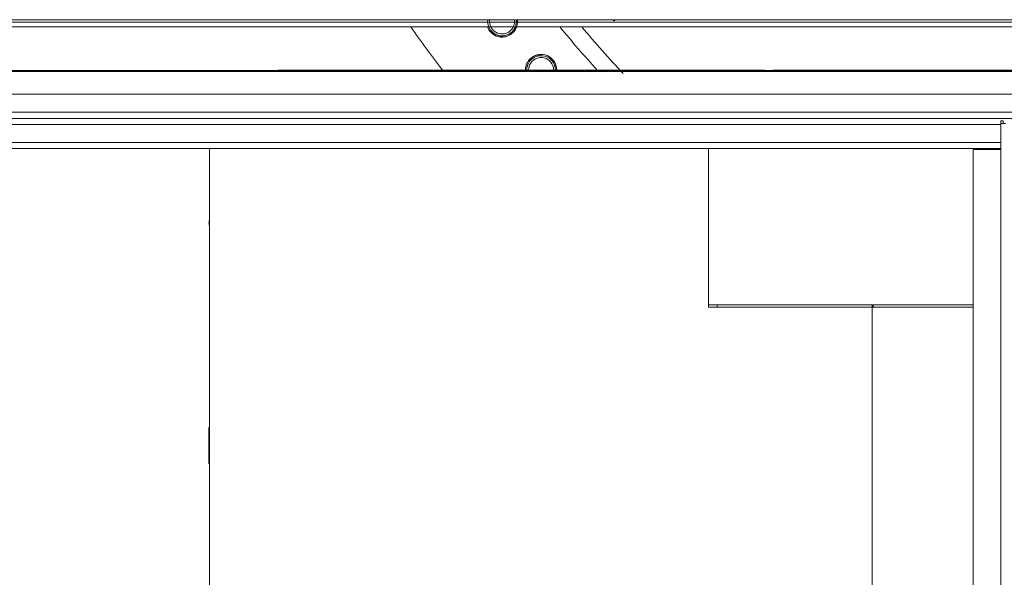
# Model space of a CAD drawing. Extents: x 0 to 59450, y 0 to 42050.
# Tile 142 of 256: x 32830 to 33649, y 6773 to 7237. Entities that reach past the tile are written whole.
import ezdxf

# ---------------------------------------------------------------- set-up
doc = ezdxf.new("R2010")
doc.units = 0
doc.header["$LTSCALE"] = 20
doc.header["$MEASUREMENT"] = 0
doc.layers.get('0').update_dxf_attribs({"linetype": 'CONTINUOUS'})

msp = doc.modelspace()

# ---------------------------------------------------------------- linework, layer by layer
at = {"color": 3, "linetype": 'Continuous', "lineweight": 13}
for p, q in [((29012.289, 7236.774), (34371.934, 7236.774)), ((35115.547, 7234.774), (32315.615, 7234.774)), ((33323.736, 7236.774), (33324.248, 7235.863)), ((33324.248, 7235.863), (33325.866, 7236.774)), ((32315.615, 7230.774), (35115.547, 7230.774)), ((32685.89, 7194.498), (33947.848, 7194.498)), ((33947.074, 7193.724), (32685.89, 7193.724)), ((33045.204, 7194.505), (33045.205, 7194.509)), ((33045.359, 7194.505), (33045.359, 7194.774)), ((33045.364, 7194.774), (33049.31, 7194.774)), ((33049.311, 7194.773), (33049.308, 7194.773)), ((33445.325, 7194.774), (33049.31, 7194.774)), ((33444.88, 7194.505), (33444.895, 7194.523)), ((33445.325, 7194.774), (33447.836, 7194.774)), ((33445.325, 7194.774), (33445.325, 7194.505)), ((33447.834, 7194.774), (33449.124, 7194.774)), ((33447.834, 7194.774), (33447.834, 7194.505)), ((33449.124, 7194.504), (33449.124, 7194.774)), ((33457.124, 7194.774), (33457.557, 7194.774)), ((33457.124, 7194.504), (33457.124, 7194.774)), ((33457.557, 7194.774), (33459.557, 7194.774)), ((33457.557, 7194.504), (33457.557, 7194.774)), ((33933.124, 7194.774), (33459.557, 7194.774)), ((33459.557, 7194.774), (33459.557, 7194.504)), ((32706.45, 7174.798), (33928.148, 7174.798)), ((33913.385, 7160.035), (32685.89, 7160.035)), ((32685.89, 7154.774), (33908.124, 7154.774)), ((33646.124, 7149.774), (32685.89, 7149.774)), ((33646.124, 7152.774), (33648.124, 7152.774)), ((33646.124, 7150.39), (33646.124, 7152.774)), ((33650.124, 7150.39), (33646.124, 7150.39)), ((33646.124, 7150.39), (33646.124, 6364.157)), ((33648.124, 7152.774), (33648.124, 7150.39)), ((33646.124, 7134.774), (32685.89, 7134.774)), ((32685.89, 7129.774), (33646.124, 7129.774)), ((32988.124, 7129.774), (32988.124, 6384.689)), ((33403.124, 7129.774), (33403.124, 6997.774)), ((33623.124, 7128.974), (33623.124, 7113.223)), ((33627.124, 7128.974), (33623.124, 7128.974)), ((33646.124, 7128.974), (33627.124, 7128.974)), ((33623.123, 7113.222), (33623.123, 7113.215)), ((33623.124, 7108.326), (33623.124, 7113.222)), ((33623.124, 7113.192), (33623.124, 7113.184)), ((33623.124, 7113.169), (33623.124, 7113.161)), ((33623.129, 7108.546), (33623.128, 7108.538)), ((33623.129, 7112.999), (33623.129, 7112.991)), ((33623.129, 7112.991), (33623.129, 7112.983)), ((33623.129, 7112.983), (33623.13, 7112.975)), ((33623.13, 7108.57), (33623.129, 7108.562)), ((33623.129, 7108.562), (33623.129, 7108.554)), ((33623.129, 7108.554), (33623.129, 7108.546)), ((33623.13, 7112.975), (33623.13, 7112.966)), ((33623.13, 7112.966), (33623.131, 7112.958)), ((33623.131, 7108.587), (33623.13, 7108.579)), ((33623.13, 7108.579), (33623.13, 7108.57)), ((33623.131, 7112.958), (33623.131, 7112.95)), ((33623.131, 7112.95), (33623.131, 7112.941)), ((33623.131, 7112.941), (33623.132, 7112.933)), ((33623.132, 7108.612), (33623.131, 7108.604)), ((33623.131, 7108.604), (33623.131, 7108.595)), ((33623.131, 7108.595), (33623.131, 7108.587)), ((33623.132, 7112.933), (33623.132, 7112.924)), ((33623.132, 7112.924), (33623.133, 7112.916)), ((33623.133, 7108.629), (33623.132, 7108.62)), ((33623.132, 7108.62), (33623.132, 7108.612)), ((33623.133, 7112.916), (33623.133, 7112.907)), ((33623.133, 7112.907), (33623.134, 7112.899)), ((33623.134, 7108.654), (33623.133, 7108.646)), ((33623.133, 7108.646), (33623.133, 7108.637)), ((33623.133, 7108.637), (33623.133, 7108.629)), ((33623.134, 7112.899), (33623.134, 7112.891)), ((33623.134, 7112.891), (33623.135, 7112.882)), ((33623.135, 7108.671), (33623.134, 7108.662)), ((33623.134, 7108.662), (33623.134, 7108.654)), ((33623.135, 7112.882), (33623.135, 7112.874)), ((33623.135, 7112.874), (33623.135, 7112.865)), ((33623.135, 7112.865), (33623.136, 7112.856)), ((33623.136, 7108.688), (33623.135, 7108.679)), ((33623.135, 7108.679), (33623.135, 7108.671)), ((33623.136, 7112.856), (33623.136, 7112.848)), ((33623.136, 7112.848), (33623.137, 7112.839)), ((33623.137, 7108.705), (33623.136, 7108.697)), ((33623.136, 7108.697), (33623.136, 7108.688)), ((33623.137, 7112.839), (33623.137, 7112.831)), ((33623.137, 7112.831), (33623.138, 7112.822)), ((33623.138, 7108.722), (33623.137, 7108.714)), ((33623.137, 7108.714), (33623.137, 7108.705)), ((33623.138, 7112.822), (33623.139, 7112.813)), ((33623.139, 7108.74), (33623.138, 7108.731)), ((33623.138, 7108.731), (33623.138, 7108.722)), ((33623.139, 7112.813), (33623.139, 7112.805)), ((33623.139, 7112.805), (33623.14, 7112.796)), ((33623.14, 7108.757), (33623.139, 7108.748)), ((33623.139, 7108.748), (33623.139, 7108.74)), ((33623.14, 7112.796), (33623.14, 7112.787)), ((33623.14, 7112.787), (33623.141, 7112.778)), ((33623.141, 7108.766), (33623.14, 7108.757)), ((33623.141, 7112.778), (33623.141, 7112.77)), ((33623.141, 7112.77), (33623.142, 7112.761)), ((33623.142, 7108.783), (33623.141, 7108.774)), ((33623.141, 7108.774), (33623.141, 7108.766)), ((33623.142, 7112.761), (33623.142, 7112.752)), ((33623.142, 7112.752), (33623.143, 7112.743)), ((33623.143, 7108.801), (33623.142, 7108.792)), ((33623.142, 7108.792), (33623.142, 7108.783)), ((33623.143, 7112.743), (33623.144, 7112.735)), ((33623.144, 7108.818), (33623.143, 7108.809)), ((33623.143, 7108.809), (33623.143, 7108.801)), ((33623.144, 7112.735), (33623.144, 7112.726)), ((33623.144, 7112.726), (33623.145, 7112.717)), ((33623.145, 7108.827), (33623.144, 7108.818)), ((33623.145, 7112.717), (33623.145, 7112.708)), ((33623.145, 7112.708), (33623.146, 7112.699)), ((33623.146, 7108.845), (33623.145, 7108.836)), ((33623.145, 7108.836), (33623.145, 7108.827)), ((33623.146, 7112.699), (33623.147, 7112.69)), ((33623.147, 7108.854), (33623.146, 7108.845)), ((33623.147, 7112.69), (33623.147, 7112.681)), ((33623.147, 7112.681), (33623.148, 7112.672)), ((33623.148, 7108.872), (33623.147, 7108.863)), ((33623.147, 7108.863), (33623.147, 7108.854)), ((33623.148, 7112.672), (33623.149, 7112.663)), ((33623.149, 7108.89), (33623.148, 7108.881)), ((33623.148, 7108.881), (33623.148, 7108.872)), ((33623.149, 7112.663), (33623.149, 7112.654)), ((33623.149, 7112.654), (33623.15, 7112.645)), ((33623.15, 7108.899), (33623.149, 7108.89)), ((33623.15, 7112.645), (33623.151, 7112.636)), ((33623.151, 7108.917), (33623.15, 7108.908)), ((33623.15, 7108.908), (33623.15, 7108.899)), ((33623.151, 7112.636), (33623.151, 7112.627)), ((33623.151, 7112.627), (33623.152, 7112.618)), ((33623.152, 7108.926), (33623.151, 7108.917)), ((33623.152, 7112.618), (33623.153, 7112.609)), ((33623.153, 7108.944), (33623.152, 7108.935)), ((33623.152, 7108.935), (33623.152, 7108.926)), ((33623.153, 7112.609), (33623.153, 7112.6)), ((33623.153, 7112.6), (33623.154, 7112.591)), ((33623.154, 7108.953), (33623.153, 7108.944)), ((33623.154, 7112.591), (33623.155, 7112.582)), ((33623.155, 7108.972), (33623.154, 7108.962)), ((33623.154, 7108.962), (33623.154, 7108.953)), ((33623.155, 7112.582), (33623.155, 7112.572)), ((33623.155, 7112.572), (33623.156, 7112.563)), ((33623.156, 7108.981), (33623.155, 7108.972)), ((33623.156, 7112.563), (33623.157, 7112.554)), ((33623.157, 7108.99), (33623.156, 7108.981)), ((33623.157, 7112.554), (33623.157, 7112.545)), ((33623.157, 7112.545), (33623.158, 7112.536)), ((33623.158, 7109.008), (33623.157, 7108.999)), ((33623.157, 7108.999), (33623.157, 7108.99)), ((33623.158, 7112.536), (33623.159, 7112.526)), ((33623.159, 7109.018), (33623.158, 7109.008)), ((33623.159, 7112.526), (33623.16, 7112.517)), ((33623.16, 7109.036), (33623.159, 7109.027)), ((33623.159, 7109.027), (33623.159, 7109.018)), ((33623.16, 7112.517), (33623.16, 7112.508)), ((33623.16, 7112.508), (33623.161, 7112.498)), ((33623.161, 7109.046), (33623.16, 7109.036)), ((33623.161, 7112.498), (33623.162, 7112.489)), ((33623.162, 7109.055), (33623.161, 7109.046)), ((33623.162, 7112.489), (33623.163, 7112.48)), ((33623.163, 7109.074), (33623.162, 7109.064)), ((33623.162, 7109.064), (33623.162, 7109.055)), ((33623.163, 7112.48), (33623.163, 7112.47)), ((33623.163, 7112.47), (33623.164, 7112.461)), ((33623.164, 7109.083), (33623.163, 7109.074)), ((33623.164, 7112.461), (33623.165, 7112.451)), ((33623.165, 7109.093), (33623.164, 7109.083)), ((33623.165, 7112.451), (33623.166, 7112.442)), ((33623.166, 7109.112), (33623.165, 7109.102)), ((33623.165, 7109.102), (33623.165, 7109.093)), ((33623.166, 7112.442), (33623.166, 7112.433)), ((33623.166, 7112.433), (33623.167, 7112.423)), ((33623.167, 7109.121), (33623.166, 7109.112)), ((33623.167, 7112.423), (33623.168, 7112.414)), ((33623.168, 7109.13), (33623.167, 7109.121)), ((33623.168, 7112.414), (33623.169, 7112.404)), ((33623.169, 7109.149), (33623.168, 7109.14)), ((33623.168, 7109.14), (33623.168, 7109.13)), ((33623.169, 7112.404), (33623.169, 7112.395)), ((33623.169, 7112.395), (33623.17, 7112.385)), ((33623.17, 7109.159), (33623.169, 7109.149)), ((33623.17, 7112.385), (33623.171, 7112.375)), ((33623.171, 7109.169), (33623.17, 7109.159)), ((33623.171, 7112.375), (33623.172, 7112.366)), ((33623.172, 7109.188), (33623.171, 7109.178)), ((33623.171, 7109.178), (33623.171, 7109.169)), ((33623.172, 7112.366), (33623.172, 7112.356)), ((33623.172, 7112.356), (33623.173, 7112.347)), ((33623.173, 7109.197), (33623.172, 7109.188)), ((33623.173, 7112.347), (33623.174, 7112.337)), ((33623.174, 7109.207), (33623.173, 7109.197)), ((33623.174, 7112.337), (33623.175, 7112.328)), ((33623.175, 7109.226), (33623.174, 7109.216)), ((33623.174, 7109.216), (33623.174, 7109.207)), ((33623.175, 7112.328), (33623.175, 7112.318)), ((33623.175, 7112.318), (33623.176, 7112.308)), ((33623.176, 7109.235), (33623.175, 7109.226)), ((33623.176, 7112.308), (33623.177, 7112.299)), ((33623.177, 7109.245), (33623.176, 7109.235)), ((33623.177, 7112.299), (33623.178, 7112.289)), ((33623.178, 7109.264), (33623.177, 7109.255)), ((33623.177, 7109.255), (33623.177, 7109.245)), ((33623.178, 7112.289), (33623.178, 7112.279)), ((33623.178, 7112.279), (33623.179, 7112.27)), ((33623.179, 7109.274), (33623.178, 7109.264)), ((33623.179, 7112.27), (33623.18, 7112.26)), ((33623.18, 7109.284), (33623.179, 7109.274)), ((33623.18, 7112.26), (33623.181, 7112.25)), ((33623.181, 7109.303), (33623.18, 7109.293)), ((33623.18, 7109.293), (33623.18, 7109.284)), ((33623.181, 7112.25), (33623.182, 7112.241)), ((33623.182, 7109.313), (33623.181, 7109.303)), ((33623.182, 7112.241), (33623.182, 7112.231)), ((33623.182, 7112.231), (33623.183, 7112.221)), ((33623.183, 7109.322), (33623.182, 7109.313)), ((33623.183, 7112.221), (33623.184, 7112.211)), ((33623.184, 7109.332), (33623.183, 7109.322)), ((33623.184, 7112.211), (33623.185, 7112.202)), ((33623.185, 7109.351), (33623.184, 7109.342)), ((33623.184, 7109.342), (33623.184, 7109.332)), ((33623.185, 7112.202), (33623.185, 7112.192)), ((33623.185, 7112.192), (33623.186, 7112.182)), ((33623.186, 7109.361), (33623.185, 7109.351)), ((33623.186, 7112.182), (33623.187, 7112.172)), ((33623.187, 7109.371), (33623.186, 7109.361)), ((33623.187, 7112.172), (33623.188, 7112.163)), ((33623.188, 7109.39), (33623.187, 7109.381)), ((33623.187, 7109.381), (33623.187, 7109.371)), ((33623.188, 7112.163), (33623.188, 7112.153)), ((33623.188, 7112.153), (33623.189, 7112.143)), ((33623.189, 7109.4), (33623.188, 7109.39)), ((33623.189, 7112.143), (33623.19, 7112.133)), ((33623.19, 7109.41), (33623.189, 7109.4)), ((33623.19, 7112.133), (33623.191, 7112.123)), ((33623.191, 7109.43), (33623.19, 7109.42)), ((33623.19, 7109.42), (33623.19, 7109.41)), ((33623.191, 7112.123), (33623.192, 7112.114)), ((33623.192, 7109.44), (33623.191, 7109.43)), ((33623.192, 7112.114), (33623.192, 7112.104)), ((33623.192, 7112.104), (33623.193, 7112.094)), ((33623.193, 7109.449), (33623.192, 7109.44)), ((33623.193, 7112.094), (33623.194, 7112.084)), ((33623.194, 7109.469), (33623.193, 7109.459)), ((33623.193, 7109.459), (33623.193, 7109.449)), ((33623.194, 7112.084), (33623.195, 7112.074)), ((33623.195, 7109.479), (33623.194, 7109.469)), ((33623.195, 7112.074), (33623.195, 7112.064)), ((33623.195, 7112.064), (33623.196, 7112.054)), ((33623.196, 7109.489), (33623.195, 7109.479)), ((33623.196, 7112.054), (33623.197, 7112.044)), ((33623.197, 7109.499), (33623.196, 7109.489)), ((33623.197, 7112.044), (33623.198, 7112.034)), ((33623.198, 7109.519), (33623.197, 7109.509)), ((33623.197, 7109.509), (33623.197, 7109.499)), ((33623.198, 7112.034), (33623.198, 7112.025)), ((33623.198, 7112.025), (33623.199, 7112.015)), ((33623.199, 7109.528), (33623.198, 7109.519)), ((33623.199, 7112.015), (33623.2, 7112.005)), ((33623.2, 7109.548), (33623.199, 7109.538)), ((33623.199, 7109.538), (33623.199, 7109.528)), ((33623.2, 7112.005), (33623.201, 7111.995)), ((33623.201, 7109.558), (33623.2, 7109.548)), ((33623.201, 7111.995), (33623.201, 7111.985)), ((33623.201, 7111.985), (33623.202, 7111.975)), ((33623.202, 7109.568), (33623.201, 7109.558)), ((33623.202, 7111.975), (33623.203, 7111.965)), ((33623.203, 7109.588), (33623.202, 7109.578)), ((33623.202, 7109.578), (33623.202, 7109.568)), ((33623.203, 7111.965), (33623.203, 7111.955)), ((33623.203, 7111.955), (33623.204, 7111.945)), ((33623.204, 7109.598), (33623.203, 7109.588)), ((33623.204, 7111.945), (33623.205, 7111.935)), ((33623.205, 7109.608), (33623.204, 7109.598)), ((33623.205, 7111.935), (33623.206, 7111.925)), ((33623.206, 7109.628), (33623.205, 7109.618)), ((33623.205, 7109.618), (33623.205, 7109.608)), ((33623.206, 7111.925), (33623.206, 7111.915)), ((33623.206, 7111.915), (33623.207, 7111.905)), ((33623.207, 7109.638), (33623.206, 7109.628)), ((33623.207, 7111.905), (33623.208, 7111.895)), ((33623.208, 7109.659), (33623.207, 7109.648)), ((33623.207, 7109.648), (33623.207, 7109.638)), ((33623.208, 7111.895), (33623.208, 7111.884)), ((33623.208, 7111.884), (33623.209, 7111.874)), ((33623.209, 7109.669), (33623.208, 7109.659)), ((33623.209, 7111.874), (33623.21, 7111.864)), ((33623.21, 7109.679), (33623.209, 7109.669)), ((33623.21, 7111.864), (33623.211, 7111.854)), ((33623.211, 7109.699), (33623.21, 7109.689)), ((33623.21, 7109.689), (33623.21, 7109.679)), ((33623.211, 7111.854), (33623.211, 7111.844)), ((33623.211, 7111.844), (33623.212, 7111.834)), ((33623.212, 7109.709), (33623.211, 7109.699)), ((33623.212, 7111.834), (33623.213, 7111.824)), ((33623.213, 7109.729), (33623.212, 7109.719)), ((33623.212, 7109.719), (33623.212, 7109.709)), ((33623.213, 7111.824), (33623.213, 7111.814)), ((33623.213, 7111.814), (33623.214, 7111.804)), ((33623.214, 7109.739), (33623.213, 7109.729)), ((33623.214, 7111.804), (33623.215, 7111.793)), ((33623.215, 7109.76), (33623.214, 7109.75)), ((33623.214, 7109.75), (33623.214, 7109.739)), ((33623.215, 7111.793), (33623.215, 7111.783)), ((33623.215, 7111.783), (33623.216, 7111.773)), ((33623.216, 7109.77), (33623.215, 7109.76)), ((33623.216, 7111.773), (33623.217, 7111.763)), ((33623.217, 7109.79), (33623.216, 7109.78)), ((33623.216, 7109.78), (33623.216, 7109.77)), ((33623.217, 7111.763), (33623.217, 7111.753)), ((33623.217, 7111.753), (33623.218, 7111.742)), ((33623.218, 7109.801), (33623.217, 7109.79)), ((33623.218, 7111.742), (33623.219, 7111.732)), ((33623.219, 7109.821), (33623.218, 7109.811)), ((33623.218, 7109.811), (33623.218, 7109.801)), ((33623.219, 7111.732), (33623.219, 7111.722)), ((33623.219, 7111.722), (33623.22, 7111.712)), ((33623.22, 7109.831), (33623.219, 7109.821)), ((33623.22, 7111.712), (33623.221, 7111.701)), ((33623.221, 7109.852), (33623.22, 7109.842)), ((33623.22, 7109.842), (33623.22, 7109.831)), ((33623.221, 7111.701), (33623.221, 7111.691)), ((33623.221, 7111.691), (33623.222, 7111.681)), ((33623.222, 7109.862), (33623.221, 7109.852)), ((33623.222, 7111.681), (33623.222, 7111.671)), ((33623.222, 7111.671), (33623.223, 7111.66)), ((33623.223, 7109.883), (33623.222, 7109.873)), ((33623.222, 7109.873), (33623.222, 7109.862)), ((33623.223, 7111.66), (33623.224, 7111.65)), ((33623.224, 7109.904), (33623.223, 7109.893)), ((33623.223, 7109.893), (33623.223, 7109.883)), ((33623.224, 7111.65), (33623.224, 7111.64)), ((33623.224, 7111.64), (33623.225, 7111.629)), ((33623.225, 7109.914), (33623.224, 7109.904)), ((33623.225, 7111.629), (33623.225, 7111.619)), ((33623.225, 7111.619), (33623.226, 7111.609)), ((33623.226, 7109.935), (33623.225, 7109.924)), ((33623.225, 7109.924), (33623.225, 7109.914)), ((33623.226, 7111.609), (33623.227, 7111.598)), ((33623.227, 7109.955), (33623.226, 7109.945)), ((33623.226, 7109.945), (33623.226, 7109.935)), ((33623.227, 7111.598), (33623.227, 7111.588)), ((33623.227, 7111.588), (33623.228, 7111.577)), ((33623.228, 7109.966), (33623.227, 7109.955)), ((33623.228, 7111.577), (33623.228, 7111.567)), ((33623.228, 7111.567), (33623.229, 7111.557)), ((33623.229, 7109.987), (33623.228, 7109.976)), ((33623.228, 7109.976), (33623.228, 7109.966)), ((33623.229, 7111.557), (33623.229, 7111.546)), ((33623.229, 7111.546), (33623.23, 7111.536)), ((33623.23, 7110.008), (33623.229, 7109.997)), ((33623.229, 7109.997), (33623.229, 7109.987)), ((33623.23, 7111.536), (33623.231, 7111.525)), ((33623.231, 7110.029), (33623.23, 7110.018)), ((33623.23, 7110.018), (33623.23, 7110.008)), ((33623.231, 7111.525), (33623.231, 7111.515)), ((33623.231, 7111.515), (33623.232, 7111.504)), ((33623.232, 7110.049), (33623.231, 7110.039)), ((33623.231, 7110.039), (33623.231, 7110.029)), ((33623.232, 7111.504), (33623.232, 7111.494)), ((33623.232, 7111.494), (33623.233, 7111.483)), ((33623.233, 7110.071), (33623.232, 7110.06)), ((33623.232, 7110.06), (33623.232, 7110.049)), ((33623.233, 7111.483), (33623.233, 7111.473)), ((33623.233, 7111.473), (33623.234, 7111.462)), ((33623.234, 7110.081), (33623.233, 7110.071)), ((33623.234, 7111.462), (33623.234, 7111.452)), ((33623.234, 7111.452), (33623.235, 7111.441)), ((33623.235, 7110.102), (33623.234, 7110.092)), ((33623.234, 7110.092), (33623.234, 7110.081)), ((33623.235, 7111.441), (33623.235, 7111.431)), ((33623.235, 7111.431), (33623.236, 7111.42)), ((33623.236, 7110.123), (33623.235, 7110.113)), ((33623.235, 7110.113), (33623.235, 7110.102)), ((33623.236, 7111.42), (33623.236, 7111.41)), ((33623.236, 7111.41), (33623.237, 7111.399)), ((33623.237, 7110.155), (33623.236, 7110.145)), ((33623.236, 7110.145), (33623.236, 7110.134)), ((33623.236, 7110.134), (33623.236, 7110.123)), ((33623.237, 7111.399), (33623.237, 7111.389)), ((33623.237, 7111.389), (33623.238, 7111.378)), ((33623.238, 7110.176), (33623.237, 7110.166)), ((33623.237, 7110.166), (33623.237, 7110.155)), ((33623.238, 7111.378), (33623.238, 7111.367)), ((33623.238, 7111.367), (33623.238, 7111.357)), ((33623.238, 7111.357), (33623.239, 7111.346)), ((33623.239, 7110.198), (33623.238, 7110.187)), ((33623.238, 7110.187), (33623.238, 7110.176)), ((33623.239, 7111.346), (33623.239, 7111.336)), ((33623.239, 7111.336), (33623.24, 7111.325)), ((33623.24, 7110.219), (33623.239, 7110.208)), ((33623.239, 7110.208), (33623.239, 7110.198)), ((33623.24, 7111.325), (33623.24, 7111.314)), ((33623.24, 7111.314), (33623.241, 7111.304)), ((33623.241, 7110.251), (33623.24, 7110.24)), ((33623.24, 7110.24), (33623.24, 7110.229)), ((33623.24, 7110.229), (33623.24, 7110.219)), ((33623.241, 7111.304), (33623.241, 7111.293)), ((33623.241, 7111.293), (33623.241, 7111.282)), ((33623.241, 7111.282), (33623.242, 7111.272)), ((33623.242, 7110.272), (33623.241, 7110.261)), ((33623.241, 7110.261), (33623.241, 7110.251)), ((33623.242, 7111.272), (33623.242, 7111.261)), ((33623.242, 7111.261), (33623.242, 7111.25)), ((33623.242, 7111.25), (33623.243, 7111.24)), ((33623.243, 7110.304), (33623.242, 7110.293)), ((33623.242, 7110.293), (33623.242, 7110.283)), ((33623.242, 7110.283), (33623.242, 7110.272)), ((33623.243, 7111.24), (33623.243, 7111.229)), ((33623.243, 7111.229), (33623.244, 7111.218)), ((33623.244, 7110.336), (33623.243, 7110.325)), ((33623.243, 7110.325), (33623.243, 7110.314)), ((33623.243, 7110.314), (33623.243, 7110.304)), ((33623.244, 7111.218), (33623.244, 7111.208)), ((33623.244, 7111.208), (33623.244, 7111.197)), ((33623.244, 7111.197), (33623.245, 7111.186)), ((33623.245, 7110.367), (33623.244, 7110.357)), ((33623.244, 7110.357), (33623.244, 7110.346)), ((33623.244, 7110.346), (33623.244, 7110.336)), ((33623.245, 7111.186), (33623.245, 7111.176)), ((33623.245, 7111.176), (33623.245, 7111.165)), ((33623.245, 7111.165), (33623.245, 7111.154)), ((33623.245, 7111.154), (33623.246, 7111.144)), ((33623.246, 7110.399), (33623.245, 7110.389)), ((33623.245, 7110.389), (33623.245, 7110.378)), ((33623.245, 7110.378), (33623.245, 7110.367)), ((33623.246, 7111.144), (33623.246, 7111.133)), ((33623.246, 7111.133), (33623.246, 7111.123)), ((33623.246, 7111.123), (33623.247, 7111.112)), ((33623.247, 7110.442), (33623.246, 7110.431)), ((33623.246, 7110.431), (33623.246, 7110.421)), ((33623.246, 7110.421), (33623.246, 7110.41)), ((33623.246, 7110.41), (33623.246, 7110.399)), ((33623.247, 7111.112), (33623.247, 7111.101)), ((33623.247, 7111.101), (33623.247, 7111.091)), ((33623.247, 7111.091), (33623.247, 7111.08)), ((33623.247, 7111.08), (33623.248, 7111.069)), ((33623.248, 7110.484), (33623.247, 7110.474)), ((33623.247, 7110.474), (33623.247, 7110.463)), ((33623.247, 7110.463), (33623.247, 7110.452)), ((33623.247, 7110.452), (33623.247, 7110.442)), ((33623.248, 7111.069), (33623.248, 7111.059)), ((33623.248, 7111.059), (33623.248, 7111.048)), ((33623.248, 7111.048), (33623.248, 7111.037)), ((33623.248, 7111.037), (33623.248, 7111.027)), ((33623.248, 7111.027), (33623.249, 7111.016)), ((33623.249, 7110.537), (33623.248, 7110.527)), ((33623.248, 7110.527), (33623.248, 7110.516)), ((33623.248, 7110.516), (33623.248, 7110.506)), ((33623.248, 7110.506), (33623.248, 7110.495)), ((33623.248, 7110.495), (33623.248, 7110.484)), ((33623.249, 7111.016), (33623.249, 7111.005)), ((33623.249, 7111.005), (33623.249, 7110.995)), ((33623.249, 7110.995), (33623.249, 7110.984)), ((33623.249, 7110.984), (33623.249, 7110.973)), ((33623.249, 7110.973), (33623.249, 7110.963)), ((33623.249, 7110.963), (33623.25, 7110.952)), ((33623.25, 7110.591), (33623.249, 7110.58)), ((33623.249, 7110.58), (33623.249, 7110.569)), ((33623.249, 7110.569), (33623.249, 7110.559)), ((33623.249, 7110.559), (33623.249, 7110.548)), ((33623.249, 7110.548), (33623.249, 7110.537)), ((33623.25, 7110.952), (33623.25, 7110.942)), ((33623.25, 7110.942), (33623.25, 7110.931)), ((33623.25, 7110.931), (33623.25, 7110.92)), ((33623.25, 7110.92), (33623.25, 7110.91)), ((33623.25, 7110.91), (33623.25, 7110.899)), ((33623.25, 7110.899), (33623.25, 7110.888)), ((33623.25, 7110.888), (33623.25, 7110.878)), ((33623.25, 7110.878), (33623.25, 7110.867)), ((33623.25, 7110.867), (33623.25, 7110.856)), ((33623.25, 7110.856), (33623.251, 7110.846)), ((33623.251, 7110.697), (33623.25, 7110.686)), ((33623.25, 7110.686), (33623.25, 7110.676)), ((33623.25, 7110.676), (33623.25, 7110.665)), ((33623.25, 7110.665), (33623.25, 7110.654)), ((33623.25, 7110.654), (33623.25, 7110.644)), ((33623.25, 7110.644), (33623.25, 7110.633)), ((33623.25, 7110.633), (33623.25, 7110.622)), ((33623.25, 7110.622), (33623.25, 7110.612)), ((33623.25, 7110.612), (33623.25, 7110.601)), ((33623.25, 7110.601), (33623.25, 7110.591)), ((33623.251, 7110.846), (33623.251, 7110.835)), ((33623.251, 7110.835), (33623.251, 7110.825)), ((33623.251, 7110.825), (33623.251, 7110.814)), ((33623.251, 7110.814), (33623.251, 7110.803)), ((33623.251, 7110.803), (33623.251, 7110.793)), ((33623.251, 7110.793), (33623.251, 7110.782)), ((33623.251, 7110.782), (33623.251, 7110.771)), ((33623.251, 7110.771), (33623.251, 7110.761)), ((33623.251, 7110.761), (33623.251, 7110.75)), ((33623.251, 7110.75), (33623.251, 7110.739)), ((33623.251, 7110.739), (33623.251, 7110.729)), ((33623.251, 7110.729), (33623.251, 7110.718)), ((33623.251, 7110.718), (33623.251, 7110.708)), ((33623.251, 7110.708), (33623.251, 7110.697)), ((33623.124, 7108.401), (33623.124, 7108.394)), ((33623.124, 7108.394), (33623.124, 7108.386)), ((33623.124, 7108.386), (33623.124, 7108.378)), ((33623.124, 7108.378), (33623.124, 7108.37)), ((33623.124, 7108.37), (33623.124, 7108.364)), ((33623.124, 7108.324), (33623.124, 6406.223)), ((33623.128, 7108.538), (33623.128, 7108.529)), ((33403.124, 6999.774), (33403.605, 6999.774)), ((33403.124, 6997.774), (33410.22, 6997.774)), ((33405.907, 6999.774), (33403.605, 6999.774)), ((33405.907, 6999.774), (33623.123, 6999.774)), ((33410.22, 6999.774), (33410.22, 6997.774)), ((33539.124, 6997.774), (33410.22, 6997.774)), ((33539.124, 6997.774), (33539.124, 6999.774)), ((33539.124, 6999.635), (33539.192, 6999.774)), ((33540.658, 6998.309), (33539.124, 6998.309)), ((33539.124, 6997.774), (33539.124, 6384.772)), ((33539.124, 6997.774), (33623.124, 6997.774)), ((33539.535, 6999.774), (33539.562, 6999.714)), ((32988.124, 6897.774), (32987.624, 6897.774)), ((32987.624, 6897.774), (32987.624, 6867.774)), ((32987.624, 6867.774), (32988.125, 6867.774))]:
    msp.add_line(p, q, dxfattribs=at)
for centre, radius, start, end in [((33231.365, 7235.319), 11.98, 173.02739, 307.24138), ((33231.365, 7235.319), 10.4, 171.96155, 307.24138), ((33231.366, 7235.317), 13, 217.24138, 366.43241), ((33231.365, 7235.319), 10.4, 307.24138, 368.03845), ((33231.365, 7235.319), 12, 307.24138, 366.96094), ((33231.365, 7235.319), 12.9, 318.78516, 366.47313), ((33993.624, 7814.774), 1021.5, 214.86943, 217.36933), ((33231.366, 7235.317), 13, 200.45719, 217.24138), ((33231.365, 7235.319), 12.9, 200.63289, 288.80317), ((33231.365, 7235.319), 12, 202.25983, 307.24138), ((33231.365, 7235.319), 11.98, 307.24138, 337.70101), ((33993.624, 7814.774), 922.5, 219.27642, 222.22832), ((33993.624, 7814.774), 908.5, 220.00226, 223.27427), ((33263.855, 7194.899), 13, 359.4463, 540.5537), ((33263.854, 7194.901), 12, 40.344828, 180.60941), ((33263.854, 7194.901), 11.98, 40.344828, 180.61043), ((33263.854, 7194.901), 12.9, 97.52136, 143.81358), ((33263.854, 7194.901), 10.4, 40.344828, 180.70317), ((33263.854, 7194.901), 12.9, 40.344828, 57.54965), ((33263.854, 7194.901), 10.4, 359.29683, 400.34483), ((33263.854, 7194.901), 11.98, 359.38957, 400.34483), ((33263.854, 7194.901), 12, 359.39059, 400.34483), ((33263.854, 7194.901), 12.9, 359.43311, 400.34483), ((33047.242, 7193.91), 2.123, 163.515101, 163.629616), ((33047.2, 7193.921), 2.08, 163.360293, 163.476144), ((33047.164, 7193.934), 2.041, 163.281334, 163.398845), ((33047.119, 7193.947), 1.995, 163.161839, 163.281251), ((33047.076, 7193.96), 1.95, 163.040697, 163.162005), ((33047.036, 7193.972), 1.907, 162.917901, 163.041048), ((33046.995, 7193.985), 1.865, 162.793332, 162.918427), ((33046.959, 7193.997), 1.827, 162.708974, 162.836049), ((33046.916, 7194.01), 1.782, 162.538865, 162.667926), ((33046.879, 7194.021), 1.743, 162.408923, 162.53994), ((33046.845, 7194.034), 1.707, 162.320851, 162.453994), ((33046.802, 7194.046), 1.662, 162.143169, 162.278571), ((33046.76, 7194.058), 1.619, 161.962013, 162.099707), ((33046.73, 7194.069), 1.587, 161.86966, 162.009396), ((33046.692, 7194.08), 1.547, 161.683172, 161.825119), ((33046.659, 7194.091), 1.513, 161.540628, 161.684729), ((33046.622, 7194.102), 1.474, 161.347514, 161.493946), ((33046.594, 7194.113), 1.443, 161.248926, 161.397671), ((33046.557, 7194.124), 1.405, 161.049839, 161.201061), ((33046.526, 7194.135), 1.373, 160.897568, 161.051219), ((33046.495, 7194.146), 1.34, 160.742872, 160.899112), ((33046.462, 7194.156), 1.305, 160.533328, 160.692103), ((33046.432, 7194.167), 1.273, 160.372885, 160.534379), ((33046.403, 7194.177), 1.242, 160.209936, 160.374106), ((33046.374, 7194.188), 1.211, 160.044336, 160.211312), ((33046.347, 7194.198), 1.183, 159.87615, 160.045813), ((33046.316, 7194.208), 1.15, 159.648026, 159.820579), ((33046.29, 7194.217), 1.123, 159.473356, 159.648733), ((33046.264, 7194.227), 1.094, 159.295676, 159.47418), ((33046.237, 7194.237), 1.066, 159.115041, 159.296729), ((33046.211, 7194.247), 1.038, 158.931322, 159.116371), ((33046.183, 7194.257), 1.008, 158.682177, 158.87051), ((33046.158, 7194.267), 0.982, 158.491109, 158.682952), ((33046.137, 7194.276), 0.959, 158.361369, 158.556679), ((33046.108, 7194.286), 0.928, 158.033042, 158.232045), ((33046.088, 7194.295), 0.906, 157.897981, 158.100623), ((33046.065, 7194.304), 0.881, 157.693259, 157.899784), ((33046.04, 7194.313), 0.855, 157.415389, 157.625742), ((33046.018, 7194.349), 0.821, 158.922189, 159.136626), ((33045.998, 7194.331), 0.809, 156.984998, 157.203463), ((33045.977, 7194.34), 0.786, 156.763893, 156.986659), ((33045.954, 7194.348), 0.762, 156.463609, 156.690616), ((33045.937, 7194.357), 0.742, 156.309526, 156.541062), ((33045.915, 7194.366), 0.72, 155.998022, 156.234028), ((33045.896, 7194.374), 0.699, 155.758626, 155.999407), ((33045.878, 7194.382), 0.679, 155.514802, 155.760292), ((33045.86, 7194.39), 0.659, 155.266234, 155.516761), ((33045.843, 7194.398), 0.64, 155.012998, 155.268493), ((33045.824, 7194.406), 0.619, 154.668471, 154.929281), ((33045.81, 7194.414), 0.603, 154.491599, 154.757654), ((33045.791, 7194.443), 0.574, 156.029904, 156.301571), ((33045.775, 7194.43), 0.566, 153.858052, 154.135257), ((33045.76, 7194.437), 0.548, 153.577022, 153.860156), ((33045.743, 7194.444), 0.53, 153.194643, 153.48363), ((33045.731, 7194.452), 0.516, 152.997951, 153.293206), ((33045.715, 7194.459), 0.498, 152.59984, 152.901281), ((33045.703, 7194.466), 0.484, 152.394966, 152.703038), ((33045.688, 7194.473), 0.468, 151.980218, 152.294844), ((33045.674, 7194.48), 0.453, 151.660594, 151.982226), ((33045.662, 7194.487), 0.439, 151.334374, 151.662907), ((33045.648, 7194.511), 0.415, 152.95097, 153.286996), ((33045.637, 7194.5), 0.411, 150.660611, 151.004161), ((33045.626, 7194.507), 0.397, 150.312673, 150.66433), ((33045.613, 7194.514), 0.382, 149.838466, 150.198255), ((33045.601, 7194.52), 0.369, 149.472521, 149.84098), ((33045.591, 7194.527), 0.357, 149.098638, 149.475707), ((33045.58, 7194.533), 0.345, 148.716252, 149.102528), ((33045.57, 7194.539), 0.333, 148.32544, 148.720881), ((33045.559, 7194.545), 0.32, 147.791998, 148.197236), ((33045.551, 7194.565), 0.303, 149.723926, 150.138908), ((33045.54, 7194.557), 0.298, 146.958754, 147.384163), ((33045.533, 7194.563), 0.289, 146.670769, 147.106548), ((33045.523, 7194.568), 0.277, 146.086495, 146.533369), ((33045.515, 7194.574), 0.268, 145.635104, 146.093017), ((33045.505, 7194.579), 0.257, 145.018352, 145.488075), ((33045.499, 7194.585), 0.249, 144.699837, 145.18131), ((33045.492, 7194.59), 0.239, 144.215299, 144.709345), ((33045.483, 7194.595), 0.23, 143.553517, 144.060069), ((33045.477, 7194.611), 0.215, 145.397978, 145.917914), ((33045.47, 7194.605), 0.213, 142.516937, 143.050182), ((33045.464, 7194.61), 0.205, 141.97945, 142.526939), ((33045.458, 7194.615), 0.198, 141.429015, 141.99066), ((33045.452, 7194.62), 0.19, 140.864706, 141.441502), ((33045.445, 7194.624), 0.182, 140.093389, 140.685234), ((33045.44, 7194.629), 0.175, 139.495862, 140.10381), ((33045.436, 7194.633), 0.169, 139.086737, 139.710674), ((33045.43, 7194.637), 0.162, 138.255819, 138.89685), ((33045.425, 7194.641), 0.155, 137.397316, 138.055305), ((33045.421, 7194.654), 0.144, 139.42558, 140.101703), ((33045.417, 7194.649), 0.144, 136.276281, 136.970385), ((33045.412, 7194.653), 0.138, 135.350683, 136.063956), ((33045.408, 7194.657), 0.133, 134.633892, 135.366108), ((33045.406, 7194.661), 0.128, 134.142258, 134.894811), ((33045.402, 7194.664), 0.123, 133.144801, 133.917597), ((33045.398, 7194.668), 0.117, 132.113539, 132.907355), ((33045.395, 7194.671), 0.114, 131.580226, 132.3942), ((33045.392, 7194.674), 0.109, 130.497058, 131.331708), ((33045.39, 7194.677), 0.106, 129.937616, 130.791457), ((33045.387, 7194.68), 0.101, 128.7998, 129.674935), ((33045.385, 7194.689), 0.0929, 130.367023, 131.263144), ((33045.383, 7194.686), 0.0943, 127.016661, 127.935699), ((33045.38, 7194.688), 0.0906, 125.783116, 126.724561), ((33045.378, 7194.691), 0.0872, 124.82826, 125.794165), ((33045.377, 7194.694), 0.0845, 124.175375, 125.165262), ((33045.374, 7194.696), 0.0807, 122.515889, 123.531845), ((33045.373, 7194.699), 0.0781, 121.82668, 122.868207), ((33045.371, 7194.701), 0.075, 120.429164, 121.498348), ((33045.37, 7194.709), 0.0681, 121.923059, 123.019327), ((33045.368, 7194.706), 0.0697, 118.248007, 119.37358), ((33045.367, 7194.708), 0.067, 116.746697, 117.901086), ((33045.366, 7194.71), 0.0649, 115.972606, 117.157496), ((33045.365, 7194.717), 0.0582, 116.373073, 117.587388), ((33045.363, 7194.714), 0.0601, 112.80508, 114.052306), ((33045.363, 7194.716), 0.0582, 111.97945, 113.26028), ((33045.362, 7194.722), 0.0521, 112.038379, 113.34921), ((33045.361, 7194.719), 0.0547, 109.046922, 110.381667), ((33045.361, 7194.725), 0.0486, 109.293034, 110.67318), ((33045.36, 7194.724), 0.0498, 105.978145, 107.420343), ((33045.36, 7194.728), 0.0458, 105.981409, 107.41708), ((33045.36, 7194.722), 0.0516, 102.901221, 104.270761), ((33045.359, 7194.731), 0.042, 103.018282, 104.563452), ((33045.357, 7194.736), 0.0371, 99.90622, 101.793989), ((33045.358, 7194.73), 0.0436, 99.066665, 100.533033), ((33045.357, 7194.738), 0.0353, 94.651192, 96.769993), ((33045.356, 7194.744), 0.0288, 91.122943, 94.902632), ((33045.359, 7194.698), 0.0756, 90.885181, 92.780498), ((33051.216, 7193.346), 2.49, 152.017492, 152.273609), ((33049.82, 7194.089), 0.908, 151.532901, 152.067301), ((33049.887, 7194.055), 0.983, 151.348158, 151.665844), ((33051.721, 7193.055), 3.072, 151.306792, 151.38458), ((33050.039, 7193.955), 1.165, 150.171607, 150.399893), ((33049.832, 7194.086), 0.92, 150.508911, 150.813813), ((33049.948, 7194.032), 1.047, 150.815828, 151.074963), ((33050.007, 7193.99), 1.119, 150.167003, 150.404497), ((33049.934, 7194.036), 1.034, 150.157148, 150.414352), ((33049.894, 7194.04), 0.997, 148.902235, 149.170252), ((33049.897, 7194.061), 0.989, 149.781441, 150.047264), ((33049.886, 7194.045), 0.987, 148.389775, 148.656546), ((33049.869, 7194.079), 0.955, 149.334504, 149.606085), ((33049.851, 7194.07), 0.945, 147.990416, 148.266055), ((33049.837, 7194.079), 0.928, 147.720778, 147.999209), ((33049.824, 7194.108), 0.902, 148.60725, 148.888959), ((33049.811, 7194.098), 0.896, 147.307372, 147.592621), ((33049.796, 7194.108), 0.878, 147.027022, 147.315894), ((33049.782, 7194.137), 0.851, 147.848482, 148.140751), ((33049.769, 7194.127), 0.846, 146.525704, 146.821716), ((33049.757, 7194.136), 0.83, 146.306366, 146.606197), ((33049.742, 7194.146), 0.813, 146.010502, 146.314404), ((33049.73, 7194.155), 0.797, 145.7851, 146.093083), ((33049.717, 7194.165), 0.78, 145.481129, 145.7933), ((33049.703, 7194.174), 0.765, 145.172511, 145.488715), ((33049.694, 7194.183), 0.751, 145.015279, 145.335743), ((33049.679, 7194.192), 0.734, 144.620069, 144.944745), ((33049.669, 7194.201), 0.72, 144.378271, 144.707362), ((33049.658, 7194.21), 0.707, 144.133666, 144.467092), ((33049.646, 7194.202), 0.702, 142.684323, 143.022303), ((33049.636, 7194.228), 0.679, 143.552153, 143.894608), ((33049.625, 7194.236), 0.664, 143.212816, 143.559972), ((33049.615, 7194.228), 0.661, 141.825381, 142.177154), ((33049.604, 7194.253), 0.638, 142.605251, 142.961868), ((33049.594, 7194.261), 0.624, 142.250719, 142.612096), ((33049.585, 7194.254), 0.622, 140.841824, 141.2082), ((33049.576, 7194.278), 0.6, 141.706777, 142.07807), ((33049.566, 7194.271), 0.597, 140.193288, 140.569807), ((33049.556, 7194.294), 0.574, 140.962228, 141.343981), ((33049.548, 7194.287), 0.572, 139.526522, 139.913752), ((33049.538, 7194.295), 0.56, 139.137584, 139.530234), ((33049.53, 7194.318), 0.539, 139.9953, 140.393558), ((33049.522, 7194.311), 0.537, 138.441264, 138.844992), ((33049.514, 7194.319), 0.526, 138.136331, 138.545988), ((33049.505, 7194.327), 0.514, 137.725004, 138.140782), ((33049.497, 7194.348), 0.494, 138.469771, 138.891473), ((33049.491, 7194.342), 0.494, 136.989008, 137.416188), ((33049.483, 7194.349), 0.483, 136.559573, 136.992516), ((33049.477, 7194.356), 0.474, 136.232402, 136.670857), ((33049.47, 7194.363), 0.464, 135.790658, 136.235308), ((33049.462, 7194.37), 0.454, 135.341744, 135.792788), ((33049.455, 7194.377), 0.444, 134.885601, 135.343124), ((33049.449, 7194.383), 0.435, 134.4225, 134.885809), ((33049.444, 7194.39), 0.426, 134.069401, 134.538867), ((33049.438, 7194.396), 0.418, 133.593317, 134.068405), ((33049.432, 7194.402), 0.409, 133.109192, 133.590729), ((33049.426, 7194.409), 0.4, 132.617196, 133.105439), ((33049.421, 7194.404), 0.401, 131.124998, 131.620215), ((33049.414, 7194.421), 0.383, 131.609444, 132.111236), ((33049.41, 7194.427), 0.376, 131.222282, 131.731082), ((33049.405, 7194.433), 0.368, 130.700189, 131.215772), ((33049.401, 7194.439), 0.361, 130.302148, 130.824903), ((33049.395, 7194.445), 0.353, 129.630805, 130.160442), ((33049.391, 7194.451), 0.346, 129.220062, 129.756983), ((33049.386, 7194.446), 0.347, 127.572498, 128.116418), ((33049.382, 7194.462), 0.331, 128.103567, 128.654881), ((33049.378, 7194.467), 0.325, 127.53226, 128.090665), ((33049.375, 7194.472), 0.319, 127.096882, 127.662773), ((33049.371, 7194.467), 0.32, 125.438318, 126.011382), ((33049.367, 7194.482), 0.306, 125.913816, 126.494439), ((33049.363, 7194.487), 0.3, 125.308736, 125.896591), ((33049.361, 7194.482), 0.302, 123.797244, 124.392712), ((33049.357, 7194.497), 0.288, 124.226602, 124.829342), ((33049.354, 7194.501), 0.283, 123.595909, 124.206292), ((33049.351, 7194.497), 0.285, 121.933632, 122.551303), ((33049.348, 7194.51), 0.272, 122.306584, 122.931902), ((33049.346, 7194.514), 0.267, 121.812523, 122.445119), ((33049.343, 7194.51), 0.27, 120.155065, 120.795284), ((33049.341, 7194.523), 0.258, 120.471214, 121.118671), ((33049.339, 7194.527), 0.253, 119.957416, 120.612441), ((33049.336, 7194.522), 0.256, 118.140219, 118.802416), ((33049.335, 7194.534), 0.244, 118.563863, 119.233532), ((33049.333, 7194.529), 0.248, 116.927522, 117.604242), ((33049.331, 7194.542), 0.236, 117.312494, 117.996583), ((33049.329, 7194.537), 0.24, 115.510007, 116.201078), ((33049.328, 7194.549), 0.228, 115.847504, 116.546868), ((33049.326, 7194.544), 0.231, 114.238927, 114.947484), ((33049.325, 7194.556), 0.22, 114.532448, 115.250152), ((33049.322, 7194.552), 0.223, 112.755417, 113.482092), ((33049.321, 7194.563), 0.212, 112.996565, 113.732124), ((33049.32, 7194.559), 0.216, 111.429288, 112.173531), ((33049.319, 7194.57), 0.205, 111.622311, 112.375106), ((33049.317, 7194.565), 0.209, 109.885134, 110.64626), ((33049.317, 7194.568), 0.206, 109.297101, 110.066377), ((33049.315, 7194.579), 0.196, 109.207136, 109.984324), ((33049.314, 7194.574), 0.2, 107.711329, 108.496196), ((33049.314, 7194.577), 0.197, 106.907676, 107.699965), ((33049.313, 7194.586), 0.187, 106.71912, 107.518544), ((33049.313, 7194.582), 0.192, 105.484024, 106.290313), ((33049.312, 7194.584), 0.19, 104.662082, 105.474895), ((33049.311, 7194.593), 0.181, 104.37915, 105.198205), ((33049.311, 7194.588), 0.186, 102.999907, 103.824808), ((33049.31, 7194.59), 0.184, 102.160237, 102.990693), ((33049.31, 7194.591), 0.182, 101.315305, 102.150864), ((33049.31, 7194.593), 0.181, 100.465343, 101.305712), ((33049.31, 7194.594), 0.179, 99.824321, 100.668996), ((33049.31, 7194.602), 0.171, 99.335035, 100.183727), ((33049.309, 7194.597), 0.177, 97.889053, 98.741198), ((33049.309, 7194.598), 0.176, 97.23915, 98.094459), ((33049.309, 7194.598), 0.175, 96.370376, 97.228267), ((33049.309, 7194.599), 0.174, 95.498581, 96.35881), ((33049.309, 7194.6), 0.174, 94.624402, 95.486224), ((33049.309, 7194.6), 0.173, 93.748041, 94.611099), ((33049.309, 7194.594), 0.179, 92.747842, 93.611819), ((33049.31, 7194.601), 0.172, 92.210011, 93.075079), ((33049.309, 7194.601), 0.172, 91.110198, 91.974214), ((33049.309, 7194.6), 0.173, 90.230453, 91.091698), ((33445.849, 7193.733), 1.238, 139.294859, 140.363519), ((33445.786, 7193.781), 1.159, 137.966407, 139.085839), ((33445.734, 7193.828), 1.089, 136.795602, 137.961058), ((33445.693, 7193.866), 1.033, 135.577783, 136.778812), ((33445.651, 7193.906), 0.976, 134.301564, 135.545443), ((33445.614, 7193.939), 0.926, 132.777958, 134.064653), ((33445.578, 7193.981), 0.871, 131.593417, 132.927338), ((33445.546, 7194.015), 0.824, 130.138119, 131.515912), ((33445.517, 7194.045), 0.782, 128.497222, 129.924379), ((33445.49, 7194.08), 0.739, 127.098566, 128.572026), ((33445.466, 7194.111), 0.699, 125.516415, 127.040923), ((33445.445, 7194.138), 0.665, 123.846046, 125.417043), ((33445.425, 7194.166), 0.631, 122.131076, 123.755399), ((33445.408, 7194.195), 0.597, 120.520683, 122.19524), ((33445.394, 7194.218), 0.57, 118.72571, 120.448831), ((33445.382, 7194.237), 0.548, 116.78203, 118.541527), ((33445.369, 7194.264), 0.517, 115.061591, 116.885592), ((33445.355, 7194.288), 0.49, 112.907121, 114.810756), ((33445.352, 7194.3), 0.478, 111.185893, 113.087358), ((33445.356, 7194.285), 0.493, 109.158315, 110.976802), ((33445.336, 7194.337), 0.438, 106.916556, 108.951651), ((33445.314, 7194.408), 0.364, 104.41533, 106.869163), ((33445.338, 7194.339), 0.436, 103.225716, 105.150375), ((33445.48, 7193.754), 1.038, 102.759792, 103.479727), ((33445.312, 7194.423), 0.349, 97.468973, 100.17652), ((33445.307, 7194.47), 0.301, 92.860546, 97.599132), ((33445.356, 7193.993), 0.781, 92.358649, 94.741173), ((33449.124, 7190.774), 4, 68.871578, 90), ((33457.124, 7190.774), 4, 90, 105.19244), ((33622.905, 7113.199), 0.219, 2.180476, 4.09224), ((33622.931, 7113.201), 0.193, 359.601419, 361.888634), ((33622.839, 7113.196), 0.285, 359.208919, 360.791081), ((33623.993, 7113.191), 0.869, 180.477389, 180.991653), ((33626.841, 7113.22), 3.717, 180.670352, 180.791196), ((33628.322, 7113.223), 5.198, 180.682653, 180.769634), ((33626.939, 7113.246), 3.816, 181.392806, 181.511301), ((33628.069, 7113.203), 4.945, 180.677509, 180.769278), ((33628.67, 7113.273), 5.547, 181.401893, 181.483934), ((33628.37, 7113.191), 5.245, 180.676279, 180.763238), ((33628.338, 7113.248), 5.214, 181.391829, 181.479539), ((33628.534, 7113.244), 5.41, 181.391567, 181.476208), ((33628.677, 7113.24), 5.554, 181.387144, 181.469909), ((33628.754, 7113.233), 5.63, 181.385877, 181.46762), ((33628.851, 7113.227), 5.727, 181.382925, 181.463484), ((33628.976, 7113.294), 5.854, 182.089452, 182.168496), ((33629.099, 7113.216), 5.974, 181.375569, 181.453278), ((33629.213, 7113.286), 6.091, 182.080311, 182.156655), ((33629.324, 7113.282), 6.202, 182.078341, 182.153413), ((33629.464, 7113.2), 6.338, 181.368902, 181.442596), ((33629.59, 7113.274), 6.467, 182.066724, 182.139154), ((33629.722, 7113.27), 6.598, 182.064832, 182.13591), ((33629.864, 7113.348), 6.744, 182.754388, 182.824225), ((33630.004, 7113.263), 6.88, 182.055907, 182.124411), ((33630.146, 7113.259), 7.022, 182.051451, 182.11873), ((33620.614, 7108.407), 2.51, 358.519614, 358.81388), ((33616.956, 7108.518), 6.17, 358.21335, 358.369062), ((33628.813, 7108.26), 5.69, 178.497392, 178.576257), ((33618.281, 7108.473), 4.844, 358.601834, 358.702392), ((33628.941, 7108.307), 5.817, 178.523253, 178.601777), ((33628.821, 7108.302), 5.697, 178.518912, 178.59889), ((33628.726, 7108.296), 5.603, 178.514706, 178.595829), ((33628.631, 7108.29), 5.508, 178.508679, 178.590889), ((33628.51, 7108.285), 5.387, 178.505976, 178.589917), ((33628.369, 7108.347), 5.245, 179.230755, 179.316958), ((33629.414, 7108.329), 6.289, 178.540116, 178.613474), ((33629.279, 7108.247), 6.157, 177.820421, 177.895109), ((33629.171, 7108.318), 6.047, 178.531734, 178.607648), ((33629.054, 7108.312), 5.93, 178.527498, 178.604726), ((33629.943, 7108.266), 6.82, 177.852548, 177.920899), ((33629.8, 7108.262), 6.677, 177.846699, 177.916335), ((33629.671, 7108.258), 6.548, 177.840866, 177.911702), ((33629.537, 7108.255), 6.414, 177.834958, 177.907094), ((33630.071, 7108.269), 6.948, 177.855733, 177.922902), ((32994.603, 7067.774), 7, 157.76616, 180), ((32994.603, 7067.774), 7, 180, 202.23384), ((33543.539, 7001.544), 4.378, 204.707995, 205.56145), ((33543.528, 7001.543), 4.368, 205.61854, 206.472997), ((33543.501, 7001.535), 4.34, 206.529289, 207.388372), ((33543.446, 7001.5), 4.275, 207.315666, 208.184958), ((33543.401, 7001.482), 4.227, 208.254782, 209.13274), ((33543.358, 7001.453), 4.175, 209.077431, 209.963058), ((33543.317, 7001.437), 4.132, 210.054902, 210.948333), ((33543.272, 7001.407), 4.077, 210.906233, 211.808176), ((33543.23, 7001.383), 4.029, 211.839591, 212.749935), ((33543.185, 7001.359), 3.979, 212.807238, 213.726116), ((33543.144, 7001.324), 3.925, 213.631856, 214.55902), ((33543.102, 7001.302), 3.878, 214.63862, 215.573832), ((33543.059, 7001.271), 3.824, 215.577838, 216.522346), ((33543.012, 7001.238), 3.768, 216.545896, 217.500567), ((33542.978, 7001.215), 3.726, 217.535082, 218.496239), ((33542.955, 7001.196), 3.696, 218.485872, 219.449729), ((33542.893, 7001.148), 3.619, 219.486883, 220.467687), ((33542.806, 7001.077), 3.506, 220.501624, 221.510458), ((33542.835, 7001.092), 3.537, 221.387718, 222.37765), ((33542.961, 7001.215), 3.714, 222.463348, 223.39659), ((33542.711, 7000.992), 3.379, 223.560153, 224.596248), ((33542.342, 7000.627), 2.86, 224.57475, 225.817238), ((33542.791, 7001.051), 3.476, 225.392998, 226.350501), ((33546.46, 7004.89), 8.787, 226.321772, 226.6634), ((33542.313, 7000.586), 2.811, 227.913376, 229.266696), ((33542.081, 7000.311), 2.452, 229.18959, 231.553217), ((33544.618, 7003.335), 6.399, 230.600758, 231.780892)]:
    msp.add_arc(centre, radius, start, end, dxfattribs=at)

doc.saveas('drawing.dxf')
